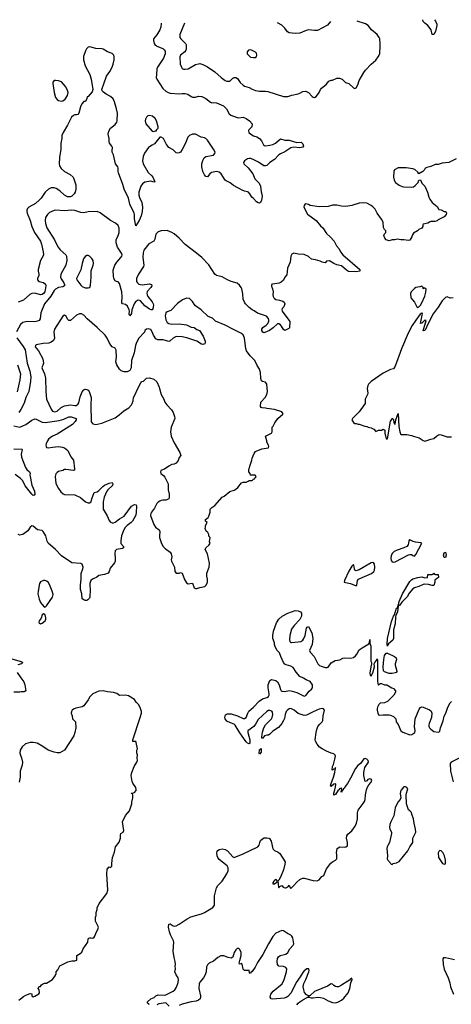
# Model space of a CAD drawing. Header units: inches. Extents: x 2323201 to 2563958, y 895391 to 1023096.
# Tile 84 of 196: x 2410849 to 2416646, y 1007115 to 1020348. Entities that reach past the tile are written whole.
import ezdxf

# ---------------------------------------------------------------- set-up
doc = ezdxf.new("R2010")
doc.units = ezdxf.units.IN
doc.header["$MEASUREMENT"] = 0
for name, color, linetype in [('C4010', 7, 'Continuous'), ('C4011', 7, 'Continuous'), ('C4012', 7, 'Continuous')]:
    doc.layers.add(name, color=color, linetype=linetype)

msp = doc.modelspace()

# ---------------------------------------------------------------- linework, layer by layer
at = {"layer": 'C4010', "color": 5}
for points, elevation in [([(2410838, 1007170), (2410858, 1007190), (2410900, 1007220), (2410930, 1007238), (2410990, 1007262), (2411010, 1007254), (2411012, 1007230), (2411030, 1007218), (2411050, 1007225), (2411104, 1007256), (2411115, 1007270), (2411109, 1007309), (2411098, 1007330), (2411106, 1007350), (2411110, 1007354), (2411130, 1007354), (2411143, 1007377), (2411155, 1007385), (2411182, 1007398), (2411210, 1007401), (2411289, 1007451), (2411323, 1007497), (2411337, 1007530), (2411339, 1007550), (2411363, 1007577), (2411390, 1007631), (2411494, 1007686), (2411550, 1007701), (2411590, 1007701), (2411615, 1007710), (2411614, 1007750), (2411618, 1007770), (2411663, 1007797), (2411683, 1007817), (2411700, 1007860), (2411762, 1007950), (2411770, 1007994), (2411776, 1008004), (2411790, 1008011), (2411810, 1008011), (2411830, 1008005), (2411850, 1008018), (2411859, 1008030), (2411878, 1008082), (2411900, 1008120), (2411909, 1008150), (2411868, 1008232), (2411868, 1008288), (2411875, 1008310), (2411875, 1008350), (2411889, 1008390), (2411890, 1008414), (2411915, 1008470), (2412017, 1008603), (2412033, 1008650), (2412019, 1008870), (2412024, 1008930), (2412050, 1008962), (2412070, 1008952), (2412088, 1008970), (2412086, 1009010), (2412096, 1009090), (2412122, 1009158), (2412134, 1009230), (2412185, 1009295), (2412203, 1009350), (2412203, 1009390), (2412209, 1009410), (2412238, 1009430), (2412249, 1009450), (2412229, 1009570), (2412269, 1009651), (2412325, 1009715), (2412353, 1009810), (2412353, 1009830), (2412369, 1009890), (2412368, 1009928), (2412362, 1009942), (2412348, 1009950), (2412350, 1009954), (2412370, 1009954), (2412390, 1009962), (2412413, 1009990), (2412412, 1010000)], 160), ([(2412586, 1007110), (2412582, 1007122), (2412566, 1007130), (2412566, 1007150), (2412608, 1007190), (2412653, 1007207), (2412678, 1007230), (2412710, 1007241), (2412790, 1007239), (2412810, 1007244), (2412910, 1007290), (2412931, 1007309), (2412956, 1007344), (2412977, 1007410), (2412981, 1007450), (2412976, 1007470), (2412949, 1007510), (2412934, 1007550), (2412942, 1007590), (2412939, 1007630), (2412943, 1007650), (2412939, 1007690), (2412925, 1007745), (2412912, 1007828), (2412917, 1007950), (2412913, 1007970), (2412873, 1008050), (2412861, 1008090), (2412849, 1008151), (2412850, 1008192), (2412870, 1008198), (2412911, 1008171), (2412930, 1008166), (2412950, 1008171), (2412989, 1008191), (2413097, 1008263), (2413148, 1008290), (2413290, 1008331), (2413332, 1008348), (2413442, 1008418), (2413465, 1008450), (2413466, 1008574), (2413490, 1008682), (2413509, 1008710), (2413569, 1008771), (2413633, 1008870), (2413647, 1008910), (2413647, 1008950), (2413635, 1008975), (2413530, 1009063), (2413509, 1009090), (2413501, 1009110), (2413496, 1009150), (2413499, 1009170), (2413510, 1009183), (2413530, 1009195), (2413570, 1009206), (2413610, 1009195), (2413638, 1009178), (2413710, 1009096), (2413730, 1009087), (2413850, 1009136), (2414049, 1009231), (2414066, 1009254), (2414073, 1009290), (2414084, 1009316), (2414110, 1009341), (2414132, 1009352), (2414170, 1009354), (2414194, 1009350), (2414204, 1009344), (2414225, 1009310), (2414250, 1009205), (2414270, 1009183), (2414320, 1009160), (2414343, 1009143), (2414413, 1009030), (2414410, 1008998), (2414390, 1008921), (2414350, 1008824), (2414330, 1008786), (2414314, 1008770), (2414323, 1008690), (2414330, 1008683), (2414343, 1008697), (2414370, 1008711), (2414387, 1008690), (2414410, 1008681), (2414418, 1008682), (2414434, 1008686), (2414458, 1008702), (2414470, 1008716), (2414480, 1008681), (2414490, 1008671), (2414532, 1008710), (2414570, 1008759), (2414610, 1008794), (2414630, 1008804), (2414650, 1008811), (2414670, 1008811), (2414790, 1008781), (2414843, 1008777), (2414869, 1008790), (2414907, 1008833), (2414932, 1008848), (2414970, 1008938), (2415026, 1009014), (2415048, 1009030), (2415089, 1009051), (2415109, 1009070), (2415109, 1009129), (2415105, 1009150), (2415115, 1009210), (2415149, 1009231), (2415210, 1009226), (2415230, 1009231), (2415250, 1009247), (2415251, 1009289), (2415239, 1009350), (2415242, 1009378), (2415258, 1009402), (2415310, 1009446), (2415354, 1009510), (2415373, 1009550), (2415387, 1009610), (2415386, 1009690), (2415394, 1009726), (2415464, 1009816), (2415479, 1009841), (2415488, 1009870), (2415492, 1009930), (2415509, 1010000)], 140), ([(2415136, 1010000), (2415128, 1009992), (2415090, 1009935), (2415084, 1009936), (2415070, 1009928), (2415070, 1009954), (2415081, 1010000)], 140), ([(2415193, 1010000), (2415190, 1009989), (2415172, 1009988), (2415176, 1009976), (2415170, 1009962), (2415166, 1009974), (2415169, 1009991), (2415174, 1010000)], 140), ([(2415975, 1010000), (2415968, 1009992), (2415957, 1009950), (2415966, 1009890), (2415957, 1009870), (2415926, 1009834), (2415890, 1009757), (2415874, 1009650), (2415834, 1009570), (2415822, 1009530), (2415817, 1009490), (2415822, 1009470), (2415842, 1009430), (2415843, 1009410), (2415817, 1009290), (2415792, 1009250), (2415784, 1009230), (2415782, 1009210), (2415790, 1009110), (2415784, 1009070), (2415793, 1009053), (2415834, 1009010), (2415838, 1008998), (2415850, 1008994), (2415866, 1009010), (2415910, 1009016), (2415946, 1009034), (2416062, 1009178), (2416090, 1009230), (2416129, 1009290), (2416130, 1009350), (2416169, 1009430), (2416167, 1009470), (2416146, 1009550), (2416139, 1009610), (2416114, 1009670), (2416110, 1009693), (2416090, 1009716), (2416069, 1009730), (2416043, 1009810), (2416041, 1009930), (2416045, 1009955), (2416059, 1010000)], 140), ([(2414570, 1007110), (2414587, 1007130), (2414610, 1007150), (2414650, 1007174), (2414710, 1007206), (2414728, 1007210), (2414729, 1007230), (2414703, 1007243), (2414676, 1007276), (2414663, 1007310), (2414656, 1007350), (2414663, 1007397), (2414690, 1007451), (2414731, 1007550), (2414735, 1007570), (2414732, 1007590), (2414707, 1007590), (2414670, 1007564), (2414650, 1007541), (2414615, 1007485), (2414560, 1007410), (2414496, 1007270), (2414450, 1007221), (2414430, 1007208), (2414401, 1007199), (2414250, 1007184), (2414227, 1007187), (2414213, 1007210), (2414223, 1007250), (2414254, 1007290), (2414376, 1007390), (2414403, 1007450), (2414433, 1007553), (2414436, 1007590), (2414425, 1007610), (2414390, 1007624), (2414330, 1007629), (2414313, 1007650), (2414307, 1007690), (2414312, 1007730), (2414326, 1007754), (2414347, 1007773), (2414422, 1007790), (2414449, 1007810), (2414478, 1007862), (2414522, 1007910), (2414529, 1007930), (2414517, 1008010), (2414505, 1008030), (2414490, 1008043), (2414445, 1008065), (2414390, 1008105), (2414370, 1008109), (2414290, 1008070), (2414250, 1008027), (2414190, 1007927), (2414116, 1007784), (2414043, 1007677), (2414010, 1007613), (2413970, 1007557), (2413955, 1007545), (2413950, 1007530), (2413936, 1007536), (2413930, 1007575), (2413911, 1007569), (2413866, 1007570), (2413850, 1007586), (2413837, 1007657), (2413830, 1007662), (2413810, 1007653), (2413801, 1007661), (2413798, 1007670), (2413805, 1007705), (2413824, 1007770), (2413823, 1007810), (2413804, 1007850), (2413790, 1007864), (2413770, 1007866), (2413750, 1007849), (2413730, 1007810), (2413710, 1007749), (2413690, 1007736), (2413650, 1007744), (2413590, 1007769), (2413550, 1007767), (2413510, 1007744), (2413450, 1007696), (2413394, 1007670), (2413372, 1007648), (2413359, 1007621), (2413352, 1007550), (2413339, 1007510), (2413316, 1007470), (2413268, 1007412), (2413258, 1007390), (2413254, 1007330), (2413276, 1007230), (2413276, 1007210), (2413271, 1007189), (2413252, 1007170), (2413221, 1007159), (2413150, 1007148), (2413030, 1007117), (2412990, 1007098)], 140), ([(2416690, 1007712), (2416570, 1007739), (2416542, 1007738), (2416533, 1007727), (2416536, 1007650), (2416552, 1007588), (2416605, 1007470), (2416625, 1007405), (2416634, 1007350), (2416675, 1007250)], 140), ([(2412858, 1007090), (2412810, 1007134), (2412718, 1007122), (2412692, 1007108)], 140)]:
    msp.add_lwpolyline(points, dxfattribs=dict(at, elevation=elevation))
at = {"layer": 'C4010', "color": 5, "elevation": 140}
for points in [[(2416490, 1009182), (2416478, 1009170), (2416471, 1009150), (2416475, 1009090), (2416527, 1009010), (2416550, 1008997), (2416570, 1009005), (2416569, 1009051), (2416554, 1009110), (2416530, 1009156), (2416510, 1009176)], [(2414292, 1008792), (2414270, 1008781), (2414262, 1008770), (2414249, 1008750), (2414250, 1008734), (2414270, 1008735), (2414290, 1008747), (2414304, 1008756), (2414309, 1008770), (2414304, 1008784)], [(2415310, 1007466), (2415290, 1007459), (2415278, 1007442), (2415255, 1007425), (2415170, 1007372), (2415130, 1007352), (2415109, 1007349), (2415090, 1007353), (2415067, 1007367), (2415050, 1007384), (2415030, 1007389), (2414981, 1007359), (2414830, 1007298), (2414810, 1007287), (2414750, 1007234), (2414732, 1007230), (2414734, 1007210), (2414764, 1007204), (2414790, 1007202), (2414850, 1007213), (2414890, 1007209), (2414930, 1007196), (2414990, 1007164), (2415050, 1007140), (2415090, 1007136), (2415130, 1007148), (2415170, 1007171), (2415204, 1007196), (2415262, 1007270), (2415283, 1007330), (2415296, 1007404), (2415313, 1007450)]]:
    msp.add_lwpolyline(points, close=True, dxfattribs=at)
at = {"layer": 'C4011', "color": 5}
for points, elevation in [([(2412680, 1020000), (2412690, 1019993), (2412770, 1019960), (2412790, 1019945), (2412803, 1019923), (2412801, 1019890), (2412778, 1019830), (2412700, 1019710), (2412692, 1019690), (2412684, 1019610), (2412683, 1019570), (2412690, 1019550), (2412770, 1019424), (2412810, 1019386), (2412841, 1019370), (2412870, 1019361), (2412990, 1019350), (2413030, 1019356), (2413070, 1019355), (2413106, 1019346), (2413150, 1019314), (2413170, 1019307), (2413210, 1019309), (2413250, 1019320), (2413297, 1019317), (2413350, 1019290), (2413410, 1019241), (2413430, 1019233), (2413450, 1019235), (2413490, 1019230), (2413584, 1019190), (2413626, 1019150), (2413664, 1019084), (2413684, 1019064), (2413770, 1019033), (2413790, 1019031), (2413850, 1019036), (2413890, 1019022), (2413935, 1018990), (2413971, 1018950), (2413966, 1018910), (2413927, 1018870), (2413922, 1018858), (2413920, 1018850), (2413928, 1018830), (2413951, 1018810), (2413989, 1018789), (2414033, 1018773), (2414070, 1018750), (2414098, 1018718), (2414125, 1018665), (2414136, 1018656), (2414150, 1018652), (2414210, 1018660), (2414250, 1018670), (2414284, 1018690), (2414350, 1018745), (2414410, 1018729), (2414470, 1018727), (2414570, 1018698), (2414630, 1018700), (2414650, 1018679), (2414662, 1018650), (2414650, 1018636), (2414630, 1018630), (2414608, 1018628), (2414530, 1018636), (2414490, 1018624), (2414408, 1018572), (2414350, 1018547), (2414330, 1018532), (2414270, 1018470), (2414209, 1018431), (2414170, 1018387), (2414150, 1018382), (2414130, 1018385), (2414055, 1018435), (2413984, 1018470), (2413950, 1018482), (2413930, 1018484), (2413910, 1018479), (2413866, 1018450), (2413855, 1018430), (2413859, 1018410), (2413917, 1018357), (2413978, 1018278), (2414009, 1018209), (2414064, 1018150), (2414084, 1018110), (2414094, 1018034), (2414103, 1018003), (2414105, 1017970), (2414097, 1017923), (2414081, 1017890), (2414070, 1017883), (2414050, 1017887), (2414030, 1017900), (2413990, 1017947), (2413965, 1017965), (2413941, 1018010), (2413923, 1018030), (2413910, 1018036), (2413870, 1018042), (2413836, 1018056), (2413721, 1018121), (2413675, 1018155), (2413621, 1018181), (2413610, 1018191), (2413555, 1018275), (2413530, 1018298), (2413510, 1018305), (2413490, 1018307), (2413427, 1018293), (2413403, 1018277), (2413370, 1018238), (2413350, 1018242), (2413330, 1018264), (2413310, 1018309), (2413295, 1018370), (2413296, 1018410), (2413310, 1018458), (2413328, 1018490), (2413350, 1018509), (2413451, 1018529), (2413468, 1018550), (2413472, 1018570), (2413453, 1018610), (2413370, 1018730), (2413350, 1018751), (2413330, 1018760), (2413288, 1018768), (2413210, 1018810), (2413170, 1018808), (2413130, 1018792), (2413107, 1018770), (2413077, 1018690), (2413030, 1018603), (2413007, 1018570), (2412990, 1018558), (2412970, 1018555), (2412950, 1018559), (2412910, 1018599), (2412850, 1018629), (2412820, 1018670), (2412778, 1018750), (2412750, 1018768), (2412730, 1018768), (2412660, 1018680), (2412630, 1018660), (2412590, 1018641), (2412579, 1018630), (2412525, 1018555), (2412507, 1018510), (2412497, 1018450), (2412509, 1018410), (2412576, 1018296), (2412622, 1018250), (2412636, 1018230), (2412662, 1018170), (2412650, 1018166), (2412610, 1018176), (2412530, 1018163), (2412498, 1018142), (2412476, 1018110), (2412450, 1018030), (2412447, 1017990), (2412458, 1017958), (2412491, 1017890), (2412499, 1017830), (2412493, 1017770), (2412480, 1017710), (2412455, 1017650), (2412410, 1017578), (2412391, 1017670), (2412392, 1017730), (2412388, 1017750), (2412328, 1017868), (2412311, 1017951), (2412250, 1018070), (2412233, 1018133), (2412174, 1018290), (2412170, 1018310), (2412171, 1018351), (2412165, 1018370), (2412136, 1018410), (2412110, 1018530), (2412092, 1018570), (2412089, 1018590), (2412095, 1018630), (2412086, 1018650), (2412056, 1018690), (2412052, 1018710), (2412050, 1018750), (2412036, 1018810), (2412045, 1018850), (2412070, 1018891), (2412130, 1018938), (2412153, 1018970), (2412160, 1018990), (2412163, 1019090), (2412151, 1019150), (2412124, 1019244), (2412104, 1019284), (2412070, 1019317), (2412010, 1019347), (2411974, 1019374), (2411957, 1019390), (2411953, 1019410), (2412016, 1019590), (2412058, 1019650), (2412091, 1019709), (2412106, 1019750), (2412117, 1019810), (2412117, 1019850), (2412112, 1019870), (2412092, 1019892), (2412030, 1019918), (2411970, 1019951), (2411950, 1019956), (2411870, 1019959), (2411790, 1019982), (2411770, 1019977), (2411745, 1019955), (2411731, 1019929), (2411706, 1019854), (2411706, 1019810), (2411727, 1019727), (2411789, 1019610), (2411810, 1019550), (2411831, 1019410), (2411823, 1019377), (2411770, 1019318), (2411754, 1019310), (2411752, 1019290), (2411731, 1019250), (2411710, 1019248), (2411682, 1019218), (2411664, 1019176), (2411645, 1019090), (2411630, 1019075), (2411611, 1019069), (2411590, 1019069), (2411570, 1019061), (2411543, 1019037), (2411490, 1018930), (2411432, 1018830), (2411414, 1018790), (2411413, 1018750), (2411400, 1018690), (2411401, 1018610), (2411382, 1018498), (2411380, 1018410), (2411385, 1018385), (2411407, 1018347), (2411450, 1018309), (2411527, 1018267), (2411565, 1018230), (2411577, 1018210), (2411601, 1018130), (2411604, 1018070), (2411595, 1018030), (2411582, 1018010), (2411550, 1017978), (2411530, 1017968), (2411490, 1017968), (2411450, 1017990), (2411386, 1018046), (2411338, 1018078), (2411310, 1018088), (2411270, 1018089), (2411235, 1018070), (2411190, 1018030), (2411136, 1017950), (2411114, 1017926), (2411060, 1017880), (2410973, 1017830), (2410953, 1017810), (2410945, 1017790), (2410943, 1017770), (2410947, 1017750), (2410988, 1017650), (2411013, 1017570), (2411049, 1017490), (2411126, 1017370), (2411141, 1017330), (2411165, 1017230), (2411169, 1017190), (2411166, 1017174), (2411130, 1017110), (2411098, 1016990), (2411095, 1016970), (2411105, 1016930), (2411104, 1016910), (2411088, 1016872), (2411088, 1016852), (2411108, 1016828), (2411170, 1016816), (2411194, 1016794), (2411198, 1016770), (2411186, 1016690), (2411170, 1016668), (2411150, 1016655), (2411130, 1016651), (2411050, 1016672), (2411010, 1016670), (2410986, 1016654), (2410902, 1016578), (2410830, 1016553)], 120), ([(2413085, 1020000), (2413086, 1019990), (2413084, 1019950), (2413076, 1019930), (2413065, 1019915), (2413010, 1019872), (2413000, 1019850), (2413005, 1019750), (2413020, 1019710), (2413033, 1019693), (2413050, 1019685), (2413070, 1019682), (2413110, 1019689), (2413210, 1019744), (2413250, 1019757), (2413270, 1019759), (2413310, 1019747), (2413370, 1019716), (2413469, 1019649), (2413553, 1019570), (2413610, 1019533), (2413630, 1019524), (2413670, 1019522), (2413686, 1019534), (2413710, 1019564), (2413730, 1019573), (2413750, 1019573), (2413776, 1019556), (2413810, 1019502), (2413849, 1019469), (2413870, 1019457), (2413930, 1019437), (2413973, 1019413), (2414016, 1019396), (2414070, 1019387), (2414148, 1019388), (2414183, 1019383), (2414390, 1019316), (2414410, 1019314), (2414450, 1019317), (2414505, 1019335), (2414590, 1019353), (2414610, 1019359), (2414650, 1019382), (2414690, 1019387), (2414730, 1019371), (2414776, 1019316), (2414790, 1019306), (2414810, 1019303), (2414830, 1019315), (2414850, 1019339), (2414872, 1019370), (2414890, 1019410), (2414904, 1019430), (2414964, 1019476), (2415000, 1019520), (2415030, 1019535), (2415050, 1019535), (2415110, 1019564), (2415143, 1019563), (2415178, 1019550), (2415225, 1019505), (2415271, 1019490), (2415330, 1019431), (2415350, 1019422), (2415370, 1019432), (2415389, 1019471), (2415410, 1019530), (2415470, 1019638), (2415494, 1019670), (2415569, 1019750), (2415630, 1019806), (2415665, 1019850), (2415685, 1019890), (2415690, 1020000)], 140), ([(2416710, 1018478), (2416614, 1018430), (2416522, 1018418), (2416470, 1018404), (2416430, 1018402), (2416370, 1018374), (2416318, 1018362), (2416291, 1018349), (2416285, 1018330), (2416265, 1018310), (2416210, 1018278), (2416198, 1018298), (2416154, 1018334), (2416130, 1018343), (2416039, 1018359), (2415930, 1018359), (2415885, 1018330), (2415873, 1018307), (2415871, 1018230), (2415878, 1018190), (2415898, 1018158), (2415944, 1018124), (2415986, 1018106), (2416010, 1018101), (2416110, 1018099), (2416136, 1018104), (2416162, 1018118), (2416201, 1018159), (2416210, 1018192), (2416230, 1018194), (2416251, 1018151), (2416291, 1018111), (2416327, 1018030), (2416344, 1017964), (2416357, 1017937), (2416391, 1017890), (2416457, 1017837), (2416478, 1017798), (2416510, 1017794), (2416550, 1017772), (2416572, 1017772), (2416582, 1017750), (2416578, 1017730), (2416550, 1017698), (2416470, 1017658), (2416454, 1017646), (2416425, 1017635), (2416370, 1017635), (2416351, 1017629), (2416330, 1017615), (2416270, 1017598), (2416262, 1017590), (2416262, 1017570), (2416250, 1017546), (2416210, 1017528), (2416191, 1017509), (2416140, 1017480), (2416123, 1017457), (2416116, 1017430), (2416090, 1017384), (2416070, 1017379), (2416010, 1017389), (2415969, 1017389), (2415921, 1017399), (2415888, 1017388), (2415850, 1017388), (2415810, 1017375), (2415770, 1017389), (2415754, 1017410), (2415739, 1017450), (2415748, 1017470), (2415768, 1017490), (2415768, 1017510), (2415750, 1017528), (2415737, 1017557), (2415730, 1017626), (2415710, 1017668), (2415649, 1017750), (2415621, 1017801), (2415594, 1017834), (2415570, 1017853), (2415510, 1017883), (2415470, 1017889), (2415410, 1017884), (2415310, 1017849), (2415230, 1017839), (2415170, 1017843), (2415110, 1017857), (2415090, 1017857), (2415050, 1017856), (2414990, 1017837), (2414870, 1017834), (2414752, 1017852), (2414730, 1017863), (2414690, 1017873), (2414677, 1017863), (2414668, 1017852), (2414665, 1017830), (2414716, 1017736), (2414830, 1017648), (2414890, 1017577), (2414919, 1017550), (2414970, 1017474), (2415021, 1017430), (2415071, 1017370), (2415106, 1017310), (2415139, 1017270), (2415159, 1017230), (2415191, 1017190), (2415418, 1016990), (2415418, 1016970), (2415370, 1016961), (2415266, 1016966), (2415240, 1016980), (2415170, 1017039), (2415110, 1017053), (2415068, 1017070), (2415010, 1017109), (2414970, 1017102), (2414950, 1017082), (2414930, 1017084), (2414910, 1017089), (2414885, 1017105), (2414823, 1017123), (2414770, 1017129), (2414730, 1017164), (2414670, 1017192), (2414590, 1017198), (2414530, 1017209), (2414503, 1017197), (2414491, 1017169), (2414480, 1017090), (2414447, 1017010), (2414439, 1016921), (2414410, 1016888), (2414390, 1016848), (2414360, 1016820), (2414334, 1016806), (2414246, 1016794), (2414232, 1016788), (2414232, 1016768), (2414246, 1016730), (2414251, 1016691), (2414247, 1016650), (2414251, 1016630), (2414261, 1016610), (2414270, 1016599), (2414288, 1016588), (2414340, 1016580), (2414385, 1016565), (2414402, 1016550), (2414411, 1016531), (2414398, 1016490), (2414374, 1016466), (2414368, 1016450), (2414376, 1016430), (2414464, 1016310), (2414475, 1016290), (2414479, 1016270), (2414471, 1016231), (2414471, 1016209), (2414464, 1016196), (2414410, 1016170), (2414390, 1016185), (2414366, 1016230), (2414350, 1016247), (2414330, 1016260), (2414310, 1016259), (2414254, 1016206), (2414206, 1016170), (2414143, 1016143), (2414130, 1016141), (2414113, 1016150), (2414102, 1016170), (2414102, 1016190), (2414115, 1016210), (2414159, 1016241), (2414179, 1016261), (2414193, 1016290), (2414196, 1016310), (2414192, 1016332), (2414165, 1016365), (2414044, 1016404), (2413997, 1016437), (2413970, 1016449), (2413930, 1016481), (2413883, 1016530), (2413868, 1016550), (2413851, 1016590), (2413844, 1016664), (2413831, 1016730), (2413822, 1016750), (2413799, 1016779), (2413770, 1016806), (2413688, 1016828), (2413630, 1016856), (2413570, 1016894), (2413510, 1016904), (2413490, 1016912), (2413469, 1016930), (2413390, 1017052), (2413294, 1017150), (2413225, 1017210), (2413069, 1017329), (2412990, 1017410), (2412922, 1017470), (2412890, 1017490), (2412830, 1017513), (2412749, 1017511), (2412710, 1017495), (2412690, 1017481), (2412676, 1017464), (2412663, 1017397), (2412650, 1017370), (2412582, 1017338), (2412516, 1017250), (2412506, 1017214), (2412502, 1017150), (2412516, 1017050), (2412510, 1017030), (2412445, 1016930), (2412418, 1016870), (2412419, 1016830), (2412430, 1016810), (2412450, 1016794), (2412493, 1016787), (2412590, 1016798), (2412617, 1016790), (2412624, 1016770), (2412612, 1016750), (2412563, 1016697), (2412557, 1016670), (2412560, 1016650), (2412570, 1016630), (2412630, 1016555), (2412642, 1016530), (2412648, 1016510), (2412637, 1016463), (2412630, 1016449), (2412613, 1016447), (2412590, 1016458), (2412530, 1016504), (2412470, 1016568), (2412450, 1016577), (2412430, 1016575), (2412403, 1016557), (2412387, 1016530), (2412357, 1016450), (2412350, 1016398), (2412330, 1016369), (2412321, 1016390), (2412322, 1016430), (2412318, 1016450), (2412296, 1016496), (2412270, 1016519), (2412230, 1016530), (2412222, 1016542), (2412225, 1016630), (2412221, 1016690), (2412190, 1016803), (2412170, 1016824), (2412148, 1016828), (2412130, 1016838), (2412115, 1016870), (2412107, 1016907), (2412103, 1016983), (2412126, 1017050), (2412154, 1017090), (2412208, 1017150), (2412219, 1017170), (2412224, 1017190), (2412218, 1017210), (2412164, 1017290), (2412145, 1017350), (2412146, 1017390), (2412172, 1017450), (2412183, 1017490), (2412185, 1017545), (2412170, 1017583), (2412134, 1017614), (2412069, 1017650), (2411930, 1017754), (2411890, 1017772), (2411770, 1017765), (2411710, 1017751), (2411670, 1017756), (2411590, 1017782), (2411550, 1017790), (2411450, 1017781), (2411330, 1017787), (2411310, 1017783), (2411250, 1017755), (2411220, 1017730), (2411196, 1017690), (2411192, 1017650), (2411197, 1017610), (2411215, 1017550), (2411317, 1017390), (2411341, 1017330), (2411365, 1017290), (2411394, 1017254), (2411468, 1017190), (2411479, 1017170), (2411480, 1017110), (2411468, 1017050), (2411402, 1016930), (2411395, 1016890), (2411404, 1016864), (2411443, 1016810), (2411450, 1016790), (2411450, 1016770), (2411430, 1016759), (2411370, 1016749), (2411330, 1016728), (2411313, 1016707), (2411268, 1016632), (2411181, 1016530), (2411133, 1016410), (2411123, 1016330), (2411110, 1016306), (2411090, 1016295), (2411050, 1016286), (2410950, 1016291), (2410890, 1016280), (2410858, 1016250), (2410808, 1016152)], 140), ([(2416670, 1016608), (2416630, 1016604), (2416590, 1016622), (2416570, 1016615), (2416522, 1016570), (2416470, 1016484), (2416404, 1016396), (2416320, 1016240), (2416310, 1016202), (2416290, 1016169), (2416270, 1016166), (2416306, 1016306), (2416290, 1016309), (2416250, 1016269), (2416230, 1016266), (2416256, 1016376), (2416257, 1016397), (2416250, 1016408), (2416242, 1016398), (2416228, 1016392), (2416169, 1016311), (2416121, 1016239), (2416066, 1016134), (2415976, 1015924), (2415892, 1015690), (2415870, 1015657), (2415830, 1015646), (2415730, 1015598), (2415570, 1015486), (2415535, 1015450), (2415525, 1015430), (2415516, 1015390), (2415524, 1015330), (2415520, 1015310), (2415490, 1015250), (2415491, 1015190), (2415410, 1015077), (2415318, 1014990), (2415312, 1014970), (2415330, 1014934), (2415350, 1014922), (2415370, 1014922), (2415393, 1014913), (2415410, 1014912), (2415485, 1014885), (2415510, 1014882), (2415530, 1014872), (2415570, 1014865), (2415605, 1014845), (2415630, 1014814), (2415669, 1014831), (2415710, 1014831), (2415730, 1014846), (2415741, 1014841), (2415751, 1014831), (2415754, 1014790), (2415770, 1014714), (2415790, 1014714), (2415830, 1014952), (2415845, 1014975), (2415850, 1014994), (2415870, 1014974), (2415873, 1014933), (2415878, 1014918), (2415890, 1014914), (2415899, 1014970), (2415930, 1015054), (2415941, 1014881), (2415954, 1014810), (2415970, 1014774), (2416050, 1014773), (2416110, 1014760), (2416150, 1014745), (2416212, 1014730), (2416270, 1014691), (2416290, 1014685), (2416370, 1014711), (2416410, 1014719), (2416445, 1014750), (2416475, 1014770), (2416490, 1014773), (2416510, 1014769), (2416590, 1014743), (2416650, 1014742)], 160), ([(2410810, 1016073), (2410897, 1015957), (2410922, 1015910), (2410949, 1015730), (2410985, 1015625), (2411000, 1015550), (2410996, 1015490), (2410970, 1015350), (2410933, 1015270), (2410910, 1015196), (2410866, 1015110), (2410837, 1015070)], 140), ([(2410821, 1015710), (2410858, 1015590), (2410851, 1015510), (2410813, 1015347)], 120), ([(2410770, 1014888), (2410850, 1014874), (2410930, 1014906), (2411010, 1014968), (2411050, 1014983), (2411070, 1014981), (2411150, 1014941), (2411190, 1014933), (2411380, 1014960), (2411440, 1014980), (2411510, 1015010), (2411542, 1015010), (2411606, 1014990), (2411605, 1014970), (2411593, 1014950), (2411557, 1014910), (2411350, 1014777), (2411290, 1014750), (2411260, 1014730), (2411236, 1014710), (2411220, 1014690), (2411204, 1014650), (2411200, 1014630), (2411203, 1014610), (2411210, 1014600), (2411230, 1014592), (2411290, 1014604), (2411370, 1014612), (2411425, 1014605), (2411450, 1014593), (2411497, 1014557), (2411535, 1014475), (2411570, 1014430), (2411587, 1014313), (2411585, 1014295), (2411570, 1014289), (2411470, 1014304), (2411450, 1014301), (2411429, 1014291), (2411370, 1014277), (2411350, 1014264), (2411335, 1014245), (2411325, 1014210), (2411336, 1014116), (2411369, 1014049), (2411401, 1014001), (2411434, 1013974), (2411450, 1013969), (2411590, 1013962), (2411665, 1013925), (2411731, 1013870), (2411770, 1013853), (2411787, 1013853), (2411809, 1013870), (2411816, 1013910), (2411850, 1013994), (2411890, 1014005), (2411910, 1014019), (2411964, 1014076), (2411989, 1014091), (2412050, 1014119), (2412092, 1014130), (2412100, 1014110), (2412094, 1014090), (2412034, 1014030), (2412021, 1014010), (2411982, 1013930), (2411968, 1013870), (2411972, 1013770), (2412022, 1013682), (2412050, 1013617), (2412070, 1013597), (2412090, 1013587), (2412110, 1013587), (2412130, 1013596), (2412190, 1013642), (2412250, 1013678), (2412350, 1013808), (2412390, 1013832), (2412411, 1013830), (2412417, 1013810), (2412415, 1013730), (2412408, 1013690), (2412365, 1013610), (2412345, 1013590), (2412290, 1013550), (2412262, 1013518), (2412237, 1013470), (2412215, 1013410), (2412206, 1013350), (2412209, 1013310), (2412242, 1013270), (2412243, 1013250), (2412230, 1013242), (2412150, 1013230), (2412131, 1013210), (2412127, 1013173), (2412133, 1013107), (2412130, 1013070), (2412120, 1013050), (2412063, 1012977), (2412051, 1012930), (2412035, 1012910), (2411990, 1012890), (2411910, 1012878), (2411883, 1012857), (2411827, 1012830), (2411803, 1012810), (2411790, 1012770), (2411789, 1012750), (2411796, 1012684), (2411793, 1012587), (2411787, 1012573), (2411765, 1012550), (2411750, 1012541), (2411730, 1012543), (2411710, 1012550), (2411690, 1012564), (2411683, 1012630), (2411665, 1012690), (2411664, 1012750), (2411673, 1012830), (2411674, 1012906), (2411697, 1012970), (2411700, 1012990), (2411689, 1013029), (2411670, 1013038), (2411550, 1013050), (2411410, 1013142), (2411330, 1013226), (2411233, 1013313), (2411219, 1013339), (2411200, 1013410), (2411163, 1013470), (2411150, 1013482), (2411090, 1013494), (2411030, 1013542), (2411010, 1013547), (2410990, 1013529), (2410960, 1013480), (2410890, 1013431), (2410870, 1013423), (2410850, 1013422), (2410830, 1013428)], 140), ([(2410770, 1014581), (2410876, 1014576), (2410881, 1014570), (2410868, 1014510), (2410872, 1014470), (2410928, 1014328), (2410944, 1014304), (2410982, 1014270), (2410990, 1014250), (2410983, 1014230), (2411013, 1014093), (2411048, 1014010), (2411050, 1013970), (2411042, 1013958), (2411030, 1013953), (2411010, 1013970), (2410960, 1014040), (2410923, 1014083), (2410893, 1014150), (2410861, 1014181), (2410790, 1014234)], 120), ([(2415081, 1010000), (2415090, 1010034), (2415093, 1010073), (2415090, 1010078), (2415070, 1010075), (2415030, 1010042), (2415025, 1010050), (2415030, 1010082), (2415064, 1010170), (2415080, 1010230), (2415088, 1010268), (2415082, 1010278), (2415090, 1010274), (2415090, 1010298), (2415080, 1010280), (2415063, 1010277), (2415050, 1010262), (2415046, 1010266), (2415050, 1010310), (2415063, 1010337), (2415083, 1010410), (2415090, 1010450), (2415085, 1010465), (2415070, 1010481), (2415030, 1010492), (2414970, 1010519), (2414910, 1010548), (2414877, 1010570), (2414843, 1010610), (2414823, 1010650), (2414819, 1010670), (2414829, 1010769), (2414838, 1010810), (2414852, 1010848), (2414879, 1010881), (2414913, 1010910), (2414921, 1010930), (2414926, 1010994), (2414942, 1011070), (2414930, 1011086), (2414910, 1011091), (2414870, 1011081), (2414790, 1011047), (2414699, 1011001), (2414670, 1010997), (2414590, 1011025), (2414535, 1011070), (2414510, 1011083), (2414490, 1011089), (2414470, 1011087), (2414450, 1011075), (2414428, 1011050), (2414413, 1011010), (2414404, 1010956), (2414394, 1010930), (2414370, 1010889), (2414326, 1010834), (2414250, 1010785), (2414210, 1010745), (2414190, 1010733), (2414167, 1010733), (2414138, 1010722), (2414130, 1010709), (2414118, 1010702), (2414110, 1010686), (2414102, 1010702), (2414104, 1010744), (2414108, 1010772), (2414128, 1010832), (2414148, 1010872), (2414229, 1010950), (2414240, 1010970), (2414249, 1011009), (2414243, 1011043), (2414235, 1011055), (2414210, 1011064), (2414190, 1011062), (2414168, 1011050), (2414050, 1010945), (2414018, 1010882), (2413993, 1010847), (2413911, 1010790), (2413911, 1010770), (2413939, 1010670), (2413942, 1010630), (2413930, 1010618), (2413910, 1010625), (2413890, 1010645), (2413806, 1010766), (2413745, 1010865), (2413730, 1010879), (2413678, 1010898), (2413630, 1010922), (2413609, 1010950), (2413604, 1010970), (2413615, 1011005), (2413625, 1011015), (2413641, 1011019), (2413690, 1011018), (2413774, 1010994), (2413850, 1010956), (2413870, 1010956), (2413889, 1010970), (2413912, 1011030), (2413926, 1011054), (2413990, 1011107), (2414065, 1011190), (2414110, 1011222), (2414170, 1011239), (2414190, 1011251), (2414200, 1011270), (2414201, 1011290), (2414186, 1011370), (2414187, 1011410), (2414210, 1011466), (2414230, 1011481), (2414290, 1011468), (2414313, 1011450), (2414336, 1011410), (2414350, 1011345), (2414359, 1011330), (2414370, 1011323), (2414410, 1011321), (2414470, 1011331), (2414510, 1011325), (2414570, 1011308), (2414670, 1011257), (2414690, 1011267), (2414736, 1011324), (2414769, 1011350), (2414782, 1011370), (2414782, 1011410), (2414750, 1011453), (2414697, 1011477), (2414660, 1011500), (2414610, 1011519), (2414560, 1011580), (2414520, 1011640), (2414490, 1011661), (2414430, 1011677), (2414410, 1011689), (2414393, 1011710), (2414354, 1011790), (2414338, 1011838), (2414309, 1011870), (2414286, 1011910), (2414273, 1011950), (2414272, 1011972), (2414249, 1012030), (2414249, 1012070), (2414259, 1012130), (2414297, 1012243), (2414329, 1012290), (2414374, 1012330), (2414450, 1012373), (2414550, 1012407), (2414590, 1012405), (2414621, 1012390), (2414633, 1012370), (2414633, 1012330), (2414612, 1012288), (2414534, 1012206), (2414501, 1012159), (2414475, 1012070), (2414473, 1012013), (2414479, 1011990), (2414490, 1011979), (2414498, 1011978), (2414590, 1011986), (2414627, 1011993), (2414650, 1012008), (2414667, 1012033), (2414683, 1012070), (2414703, 1012170), (2414710, 1012186), (2414730, 1012191), (2414774, 1012110), (2414784, 1012030), (2414783, 1011990), (2414775, 1011950), (2414742, 1011870), (2414748, 1011850), (2414802, 1011790), (2414855, 1011690), (2414877, 1011670), (2414899, 1011659), (2414950, 1011644), (2414978, 1011642), (2414990, 1011648), (2415034, 1011706), (2415086, 1011734), (2415150, 1011744), (2415190, 1011766), (2415210, 1011772), (2415290, 1011768), (2415330, 1011775), (2415360, 1011800), (2415379, 1011821), (2415410, 1011878), (2415450, 1011907), (2415540, 1011960), (2415547, 1011973), (2415550, 1012018), (2415553, 1011970), (2415567, 1011927), (2415565, 1011745), (2415567, 1011727), (2415576, 1011710), (2415576, 1011690), (2415564, 1011650), (2415554, 1011594), (2415551, 1011570), (2415554, 1011534), (2415570, 1011532), (2415590, 1011571), (2415615, 1011650), (2415609, 1011691), (2415619, 1011710), (2415643, 1011737), (2415650, 1011758), (2415656, 1011736), (2415654, 1011454), (2415662, 1011410), (2415670, 1011405), (2415690, 1011425), (2415710, 1011427), (2415750, 1011411), (2415778, 1011410), (2415847, 1011367), (2415870, 1011358), (2415895, 1011330), (2415896, 1011310), (2415876, 1011270), (2415790, 1011185), (2415750, 1011165), (2415690, 1011162), (2415674, 1011146), (2415654, 1011110), (2415650, 1011090), (2415650, 1011070), (2415660, 1011030), (2415670, 1011007), (2415683, 1011003), (2415732, 1011008), (2415810, 1011007), (2415830, 1011003), (2415870, 1010984), (2415901, 1010950), (2415907, 1010910), (2415934, 1010874), (2415970, 1010791), (2415993, 1010773), (2416090, 1010738), (2416117, 1010743), (2416154, 1010770), (2416161, 1010790), (2416150, 1010850), (2416162, 1010950), (2416216, 1011084), (2416230, 1011106), (2416250, 1011113), (2416270, 1011110), (2416352, 1011072), (2416374, 1011054), (2416385, 1011030), (2416382, 1010970), (2416348, 1010890), (2416344, 1010870), (2416344, 1010850), (2416351, 1010830), (2416370, 1010811), (2416410, 1010784), (2416470, 1010775), (2416481, 1010779), (2416492, 1010788), (2416500, 1010830), (2416536, 1010924), (2416551, 1010990), (2416571, 1011030), (2416597, 1011110), (2416630, 1011165), (2416650, 1011187)], 140), ([(2410723, 1011763), (2410870, 1011721), (2410892, 1011710), (2410872, 1011690), (2410824, 1011676)], 140), ([(2410814, 1011574), (2410862, 1011502), (2410903, 1011450), (2410917, 1011410), (2410931, 1011329), (2410910, 1011314), (2410870, 1011314), (2410850, 1011309), (2410768, 1011312)], 140), ([(2412412, 1010000), (2412409, 1010030), (2412369, 1010089), (2412361, 1010110), (2412346, 1010190), (2412353, 1010230), (2412385, 1010310), (2412424, 1010370), (2412429, 1010390), (2412425, 1010430), (2412429, 1010470), (2412424, 1010490), (2412424, 1010530), (2412429, 1010550), (2412415, 1010635), (2412407, 1010647), (2412370, 1010646), (2412369, 1010669), (2412469, 1010970), (2412484, 1011030), (2412484, 1011050), (2412473, 1011090), (2412450, 1011139), (2412415, 1011175), (2412389, 1011210), (2412310, 1011261), (2412270, 1011270), (2412190, 1011266), (2412152, 1011292), (2412110, 1011306), (2412030, 1011316), (2411970, 1011329), (2411910, 1011326), (2411830, 1011286), (2411790, 1011250), (2411770, 1011209), (2411710, 1011125), (2411690, 1011113), (2411603, 1011097), (2411570, 1011083), (2411555, 1011070), (2411544, 1011050), (2411541, 1011030), (2411553, 1010993), (2411559, 1010950), (2411599, 1010910), (2411603, 1010830), (2411591, 1010770), (2411575, 1010725), (2411451, 1010529), (2411390, 1010495), (2411350, 1010494), (2411310, 1010503), (2411230, 1010533), (2411161, 1010581), (2411084, 1010624), (2411030, 1010636), (2410988, 1010632), (2410926, 1010614), (2410883, 1010577), (2410853, 1010530), (2410851, 1010490), (2410862, 1010450), (2410873, 1010430), (2410885, 1010370), (2410883, 1010330), (2410867, 1010290), (2410857, 1010250), (2410853, 1010167), (2410841, 1010099)], 160), ([(2415509, 1010000), (2415515, 1010025), (2415537, 1010063), (2415570, 1010102), (2415580, 1010130), (2415570, 1010142), (2415550, 1010147), (2415524, 1010136), (2415510, 1010118), (2415490, 1010109), (2415470, 1010190), (2415471, 1010230), (2415484, 1010296), (2415532, 1010370), (2415527, 1010390), (2415510, 1010409), (2415490, 1010419), (2415470, 1010416), (2415428, 1010352), (2415390, 1010325), (2415357, 1010283), (2415290, 1010155), (2415250, 1010084), (2415219, 1010041), (2415210, 1010019), (2415194, 1010006), (2415193, 1010000)], 140), ([(2416750, 1010425), (2416645, 1010370), (2416631, 1010350), (2416635, 1010250), (2416670, 1010105)], 140), ([(2415174, 1010000), (2415176, 1010004), (2415170, 1010026), (2415164, 1010016), (2415150, 1010014), (2415136, 1010000)], 140), ([(2416059, 1010000), (2416062, 1010010), (2416049, 1010030), (2416030, 1010038), (2416010, 1010037), (2415998, 1010030), (2415975, 1010000)], 140)]:
    msp.add_lwpolyline(points, dxfattribs=dict(at, elevation=elevation))
for points, elevation in [([(2413950, 1019942), (2413921, 1019939), (2413904, 1019916), (2413905, 1019890), (2413950, 1019846), (2413990, 1019838), (2414010, 1019841), (2414030, 1019854), (2414035, 1019870), (2414030, 1019898), (2414018, 1019910), (2413970, 1019935)], 160), ([(2411330, 1019532), (2411310, 1019530), (2411296, 1019510), (2411295, 1019490), (2411311, 1019371), (2411330, 1019303), (2411350, 1019275), (2411370, 1019263), (2411410, 1019255), (2411430, 1019258), (2411459, 1019281), (2411490, 1019330), (2411498, 1019370), (2411487, 1019410), (2411465, 1019450), (2411410, 1019514), (2411370, 1019528)], 120), ([(2412590, 1019061), (2412570, 1019055), (2412550, 1019039), (2412538, 1019010), (2412536, 1018990), (2412545, 1018950), (2412630, 1018851), (2412650, 1018845), (2412674, 1018854), (2412686, 1018854), (2412688, 1018870), (2412709, 1018891), (2412709, 1018910), (2412688, 1018990), (2412670, 1019022), (2412633, 1019050)], 120), ([(2411770, 1017177), (2411750, 1017177), (2411730, 1017165), (2411707, 1017133), (2411687, 1017070), (2411672, 1016988), (2411613, 1016870), (2411615, 1016850), (2411670, 1016779), (2411690, 1016761), (2411730, 1016744), (2411770, 1016743), (2411789, 1016751), (2411798, 1016782), (2411810, 1016890), (2411808, 1016972), (2411836, 1017050), (2411839, 1017070), (2411834, 1017110), (2411819, 1017139), (2411788, 1017170)], 160), ([(2416250, 1016766), (2416224, 1016756), (2416170, 1016749), (2416150, 1016737), (2416107, 1016693), (2416099, 1016670), (2416102, 1016610), (2416150, 1016554), (2416182, 1016490), (2416190, 1016482), (2416210, 1016491), (2416230, 1016511), (2416250, 1016543), (2416290, 1016631), (2416305, 1016685), (2416308, 1016728), (2416290, 1016738), (2416282, 1016738), (2416269, 1016729), (2416267, 1016747)], 160), ([(2413090, 1016606), (2413036, 1016584), (2412968, 1016532), (2412879, 1016441), (2412830, 1016424), (2412811, 1016410), (2412802, 1016370), (2412810, 1016315), (2412830, 1016280), (2412850, 1016267), (2412890, 1016258), (2412990, 1016259), (2413088, 1016248), (2413150, 1016215), (2413192, 1016210), (2413230, 1016185), (2413262, 1016170), (2413315, 1016095), (2413342, 1016030), (2413342, 1016010), (2413334, 1015990), (2413310, 1015982), (2413290, 1015989), (2413229, 1016029), (2413094, 1016074), (2413030, 1016085), (2412950, 1016090), (2412910, 1016070), (2412870, 1016034), (2412850, 1016022), (2412774, 1016046), (2412704, 1016044), (2412677, 1016057), (2412647, 1016107), (2412630, 1016153), (2412610, 1016183), (2412575, 1016195), (2412552, 1016190), (2412531, 1016169), (2412523, 1016150), (2412450, 1016066), (2412417, 1016010), (2412404, 1015970), (2412384, 1015870), (2412350, 1015770), (2412346, 1015670), (2412326, 1015634), (2412290, 1015614), (2412250, 1015614), (2412210, 1015629), (2412189, 1015650), (2412153, 1015710), (2412139, 1015750), (2412148, 1015812), (2412146, 1015906), (2412133, 1015933), (2412090, 1015952), (2412072, 1015972), (2412050, 1016010), (2412025, 1016070), (2411996, 1016110), (2411891, 1016211), (2411753, 1016330), (2411710, 1016379), (2411677, 1016397), (2411650, 1016397), (2411610, 1016379), (2411530, 1016307), (2411510, 1016305), (2411497, 1016317), (2411470, 1016369), (2411450, 1016379), (2411430, 1016364), (2411318, 1016190), (2411309, 1016150), (2411316, 1016070), (2411302, 1016038), (2411270, 1016014), (2411240, 1016000), (2411164, 1015996), (2411070, 1015978), (2411059, 1015970), (2411058, 1015950), (2411100, 1015900), (2411160, 1015790), (2411168, 1015730), (2411147, 1015670), (2411182, 1015590), (2411195, 1015530), (2411199, 1015350), (2411210, 1015250), (2411272, 1015112), (2411289, 1015089), (2411319, 1015079), (2411350, 1015086), (2411404, 1015136), (2411450, 1015160), (2411530, 1015171), (2411590, 1015164), (2411610, 1015164), (2411621, 1015170), (2411630, 1015177), (2411642, 1015198), (2411662, 1015278), (2411690, 1015345), (2411710, 1015372), (2411730, 1015382), (2411750, 1015380), (2411767, 1015367), (2411781, 1015350), (2411810, 1015270), (2411802, 1015170), (2411810, 1014945), (2411830, 1014919), (2411870, 1014906), (2411950, 1014926), (2412130, 1014999), (2412184, 1015036), (2412249, 1015090), (2412313, 1015130), (2412350, 1015170), (2412361, 1015190), (2412374, 1015226), (2412376, 1015270), (2412399, 1015310), (2412430, 1015382), (2412475, 1015470), (2412490, 1015485), (2412510, 1015491), (2412550, 1015531), (2412590, 1015536), (2412650, 1015518), (2412690, 1015482), (2412722, 1015410), (2412725, 1015390), (2412751, 1015311), (2412785, 1015250), (2412798, 1015210), (2412825, 1015170), (2412887, 1015107), (2412911, 1015070), (2412930, 1015014), (2412931, 1014990), (2412881, 1014870), (2412876, 1014810), (2412884, 1014750), (2412923, 1014663), (2413001, 1014530), (2413012, 1014490), (2412990, 1014466), (2412975, 1014425), (2412951, 1014389), (2412924, 1014376), (2412890, 1014369), (2412850, 1014349), (2412793, 1014307), (2412746, 1014290), (2412738, 1014270), (2412745, 1014250), (2412781, 1014221), (2412799, 1014199), (2412842, 1014110), (2412845, 1014030), (2412857, 1013970), (2412855, 1013925), (2412850, 1013909), (2412826, 1013894), (2412810, 1013890), (2412771, 1013891), (2412750, 1013886), (2412730, 1013879), (2412710, 1013865), (2412690, 1013844), (2412658, 1013782), (2412621, 1013730), (2412610, 1013710), (2412607, 1013687), (2412650, 1013565), (2412675, 1013530), (2412723, 1013490), (2412732, 1013472), (2412725, 1013410), (2412728, 1013390), (2412753, 1013310), (2412777, 1013270), (2412801, 1013241), (2412870, 1013191), (2412885, 1013170), (2412892, 1013130), (2412885, 1013090), (2412888, 1013070), (2412927, 1012990), (2412931, 1012930), (2412950, 1012911), (2412990, 1012911), (2413010, 1012919), (2413030, 1012911), (2413063, 1012823), (2413090, 1012781), (2413110, 1012768), (2413170, 1012777), (2413193, 1012713), (2413210, 1012702), (2413230, 1012704), (2413270, 1012718), (2413334, 1012730), (2413352, 1012748), (2413370, 1012790), (2413371, 1012830), (2413363, 1012870), (2413363, 1012910), (2413394, 1012990), (2413397, 1013043), (2413369, 1013170), (2413342, 1013230), (2413349, 1013251), (2413390, 1013285), (2413408, 1013310), (2413398, 1013330), (2413406, 1013390), (2413387, 1013407), (2413388, 1013430), (2413375, 1013455), (2413355, 1013475), (2413338, 1013510), (2413346, 1013530), (2413346, 1013550), (2413366, 1013590), (2413346, 1013610), (2413346, 1013630), (2413380, 1013660), (2413390, 1013674), (2413409, 1013730), (2413409, 1013770), (2413429, 1013791), (2413470, 1013818), (2413570, 1013931), (2413596, 1013944), (2413670, 1014006), (2413730, 1014027), (2413750, 1014039), (2413778, 1014062), (2413830, 1014122), (2413850, 1014134), (2413890, 1014134), (2413916, 1014144), (2413930, 1014154), (2413970, 1014154), (2413987, 1014173), (2414002, 1014178), (2414007, 1014193), (2414022, 1014198), (2414026, 1014210), (2414010, 1014226), (2413947, 1014227), (2413946, 1014250), (2413926, 1014270), (2413927, 1014307), (2413936, 1014324), (2413938, 1014350), (2413967, 1014427), (2413970, 1014454), (2414000, 1014520), (2414016, 1014544), (2414026, 1014550), (2414101, 1014579), (2414190, 1014594), (2414194, 1014610), (2414189, 1014630), (2414169, 1014670), (2414169, 1014690), (2414148, 1014752), (2414230, 1014792), (2414242, 1014810), (2414238, 1014870), (2414255, 1014885), (2414275, 1014930), (2414315, 1014990), (2414350, 1015022), (2414380, 1015040), (2414388, 1015050), (2414370, 1015078), (2414269, 1015109), (2414170, 1015121), (2414150, 1015129), (2414106, 1015130), (2414090, 1015138), (2414082, 1015150), (2414089, 1015210), (2414146, 1015270), (2414169, 1015310), (2414175, 1015350), (2414168, 1015448), (2414150, 1015475), (2414110, 1015484), (2414095, 1015495), (2414087, 1015527), (2414085, 1015605), (2414071, 1015650), (2414039, 1015699), (2414007, 1015767), (2413944, 1015830), (2413896, 1015896), (2413884, 1015930), (2413868, 1016070), (2413851, 1016111), (2413830, 1016130), (2413710, 1016187), (2413610, 1016244), (2413478, 1016298), (2413438, 1016338), (2413381, 1016361), (2413287, 1016447), (2413210, 1016501), (2413190, 1016524), (2413170, 1016559), (2413130, 1016599)], 160), ([(2416090, 1013360), (2416083, 1013357), (2416075, 1013345), (2416066, 1013290), (2416048, 1013270), (2416010, 1013251), (2415920, 1013220), (2415879, 1013201), (2415850, 1013173), (2415838, 1013142), (2415832, 1013110), (2415838, 1013078), (2415850, 1013060), (2415870, 1013057), (2415890, 1013063), (2416070, 1013157), (2416090, 1013162), (2416110, 1013160), (2416130, 1013146), (2416150, 1013140), (2416170, 1013161), (2416251, 1013311), (2416237, 1013317), (2416165, 1013325), (2416135, 1013335)], 160), ([(2416550, 1013122), (2416539, 1013150), (2416550, 1013182), (2416569, 1013191), (2416579, 1013150), (2416570, 1013122)], 140), ([(2415590, 1013055), (2415570, 1013050), (2415410, 1012955), (2415370, 1012942), (2415352, 1012950), (2415345, 1012965), (2415338, 1013018), (2415330, 1013025), (2415310, 1013004), (2415270, 1012936), (2415212, 1012810), (2415208, 1012790), (2415223, 1012783), (2415290, 1012771), (2415370, 1012740), (2415376, 1012750), (2415387, 1012810), (2415401, 1012830), (2415447, 1012853), (2415575, 1012905), (2415604, 1012930), (2415613, 1012950), (2415620, 1012990), (2415616, 1013030), (2415606, 1013046)], 160), ([(2416390, 1012742), (2416339, 1012759), (2416290, 1012764), (2416270, 1012759), (2416210, 1012729), (2416150, 1012714), (2416130, 1012699), (2416081, 1012639), (2416052, 1012590), (2415982, 1012518), (2415950, 1012475), (2415943, 1012477), (2415933, 1012467), (2415924, 1012390), (2415901, 1012339), (2415898, 1012322), (2415893, 1012227), (2415870, 1012150), (2415869, 1012031), (2415861, 1012010), (2415802, 1011958), (2415793, 1011947), (2415790, 1011929), (2415786, 1011946), (2415787, 1012030), (2415842, 1012258), (2415870, 1012333), (2415882, 1012350), (2415910, 1012439), (2415919, 1012441), (2415927, 1012453), (2415930, 1012482), (2415935, 1012485), (2415945, 1012530), (2415990, 1012630), (2416090, 1012797), (2416110, 1012819), (2416130, 1012832), (2416198, 1012850), (2416250, 1012859), (2416290, 1012846), (2416326, 1012850), (2416330, 1012891), (2416387, 1012893), (2416402, 1012898), (2416410, 1012911), (2416418, 1012898), (2416432, 1012892), (2416471, 1012891), (2416472, 1012850), (2416445, 1012835), (2416426, 1012814), (2416425, 1012790), (2416410, 1012746)], 140), ([(2411190, 1012809), (2411170, 1012809), (2411130, 1012792), (2411115, 1012770), (2411095, 1012670), (2411093, 1012630), (2411110, 1012561), (2411130, 1012516), (2411170, 1012465), (2411190, 1012452), (2411210, 1012471), (2411291, 1012589), (2411297, 1012623), (2411285, 1012670), (2411250, 1012759), (2411230, 1012787), (2411210, 1012801)], 160), ([(2411170, 1012362), (2411150, 1012348), (2411136, 1012304), (2411111, 1012270), (2411107, 1012250), (2411110, 1012242), (2411130, 1012231), (2411150, 1012236), (2411190, 1012267), (2411201, 1012290), (2411201, 1012310), (2411190, 1012348)], 160), ([(2415810, 1011561), (2415750, 1011582), (2415737, 1011597), (2415731, 1011650), (2415740, 1011750), (2415750, 1011803), (2415770, 1011835), (2415790, 1011833), (2415883, 1011790), (2415905, 1011770), (2415910, 1011750), (2415892, 1011690), (2415893, 1011673), (2415911, 1011610), (2415912, 1011590), (2415904, 1011576), (2415890, 1011569), (2415850, 1011561)], 140), ([(2414070, 1010478), (2414064, 1010490), (2414070, 1010534), (2414090, 1010552), (2414094, 1010530), (2414090, 1010506)], 140)]:
    msp.add_lwpolyline(points, close=True, dxfattribs=dict(at, elevation=elevation))
at = {"layer": 'C4012', "color": 5}
for points, elevation in [([(2412749, 1020302), (2412743, 1020250), (2412729, 1020210), (2412690, 1020144), (2412648, 1020090), (2412644, 1020070), (2412655, 1020030), (2412670, 1020007), (2412680, 1020000)], 120), ([(2413064, 1020302), (2413001, 1020150), (2412999, 1020130), (2413000, 1020110), (2413013, 1020090), (2413075, 1020030), (2413084, 1020010), (2413085, 1020000)], 140), ([(2415023, 1020322), (2414985, 1020275), (2414850, 1020205), (2414810, 1020204), (2414730, 1020213), (2414695, 1020205), (2414610, 1020168), (2414550, 1020162), (2414470, 1020170), (2414444, 1020184), (2414410, 1020233), (2414370, 1020276), (2414310, 1020308)], 140), ([(2415690, 1020000), (2415692, 1020030), (2415687, 1020090), (2415678, 1020110), (2415648, 1020148), (2415573, 1020214), (2415527, 1020270), (2415492, 1020291), (2415380, 1020329)], 140), ([(2416420, 1020348), (2416433, 1020330), (2416451, 1020290), (2416451, 1020269), (2416432, 1020190), (2416410, 1020149), (2416390, 1020148), (2416375, 1020210), (2416329, 1020269), (2416290, 1020301), (2416270, 1020325), (2416262, 1020345)], 120)]:
    msp.add_lwpolyline(points, dxfattribs=dict(at, elevation=elevation))

doc.saveas('drawing.dxf')
